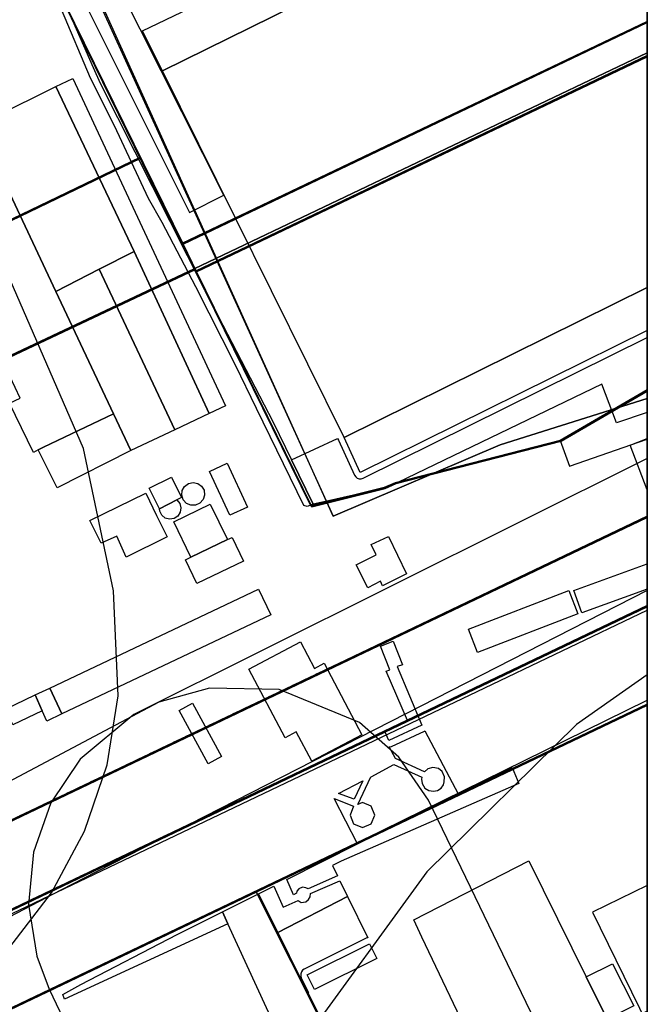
# Model space of a CAD drawing. Header units: metres. Extents: x 15747 to 16863, y 15840 to 16796.
# Tile 31 of 35: x 16715 to 16863, y 16133 to 16365. Entities that reach past the tile are written whole.
import ezdxf

# ---------------------------------------------------------------- set-up
doc = ezdxf.new("R2010")
doc.units = ezdxf.units.M
doc.linetypes.add('L00s01s', pattern=[3, 3, 0])
doc.layers.add('00 Рамка', color=7, linetype='Continuous')
for name, color, linetype, true_color in [('02 Озеленение', 7, 'Continuous', 0xe4efdb), ('03 Существующее использование', 7, 'Continuous', 0x808080), ('04 Земельные участки (ЕГРН)', 7, 'Continuous', 0x1f3fbf), ('05 Застройка', 7, 'Continuous', 0x8c8c8c), ('06 Дороги и железная дорога', 7, 'Continuous', 0xb4b4b4), ('07 ЗОУИТ и СЗЗ', 7, 'Continuous', 0x000000), ('08 Красные линии и ЛГР', 7, 'Continuous', 0xff0000), ('09 ППТ и ПМТ', 7, 'Continuous', 0x00d000), ('10 ГПЗУ', 7, 'Continuous', 0x7b7bf2), ('12 ПЗЗ – территориальные зоны', 7, 'Continuous', 0x000000), ('13 Генплан – функциональные зоны', 7, 'Continuous', 0x000000)]:
    doc.layers.add(name, color=color, linetype=linetype, true_color=true_color)
doc.linetypes.add('L00s18t', pattern='A,10,[165,red_lns.shx,S=2,R=180,X=2.5,Y=2.5],10', length=20)

msp = doc.modelspace()

# ---------------------------------------------------------------- linework, layer by layer
at = {"layer": '00 Рамка'}
msp.add_lwpolyline([(15747.13, 15839.57), (16863.13, 15839.57), (16863.13, 16795.57), (15747.13, 16795.57)], close=True, dxfattribs=at)
at = {"layer": '02 Озеленение', "true_color": 0xe4efdb}
for points in [[(16732.43, 16353.94), (16734.05, 16350.25), (16758.68, 16301.47), (16774.89, 16270.34), (16779.22, 16261.43), (16784.33, 16250.94), (16782.9, 16250.38), (16782.07, 16250.68), (16770.93, 16273.52), (16765.98, 16283.74), (16756.6, 16302.19), (16748.71, 16317.4), (16745.42, 16323.02), (16737.41, 16340.17), (16731.76, 16351.39), (16724.93, 16367.64), (16718.11, 16382.66), (16709.63, 16401.91), (16703.45, 16415.26), (16698.04, 16427.73), (16700.29, 16429.01), (16700.14, 16427.15), (16722.13, 16377.42)], [(16790.24, 16266.06), (16794.06, 16257.82), (16794.33, 16257.42), (16794.7, 16257.13), (16795.15, 16256.97), (16795.63, 16256.96), (16796.09, 16257.1), (16863.13, 16290.23), (16863.13, 16272.6), (16855.85, 16270.11), (16852.43, 16279.3), (16802.01, 16254.94), (16797.37, 16253.89), (16792.42, 16252.77), (16788.61, 16251.91), (16784.33, 16250.94), (16779.22, 16261.43), (16790.07, 16266.41)], [(16802.27, 16193.72), (16802.29, 16193.71), (16802.75, 16193.84), (16810.58, 16197.45), (16810.63, 16197.48), (16818.5, 16182.63), (16794.8, 16170.89), (16789.22, 16181.57), (16793.85, 16179.74), (16793, 16177.66), (16793.85, 16175.59), (16795.93, 16174.73), (16798.01, 16175.59), (16798.87, 16177.66), (16798.01, 16179.74), (16795.93, 16180.6), (16794.87, 16180.16), (16797.87, 16186.65), (16797.95, 16186.69), (16803.37, 16189.58), (16809.92, 16186.58), (16809.85, 16186.08), (16810.04, 16185.07), (16810.67, 16183.98), (16811.58, 16183.41), (16812.67, 16183.29), (16813.67, 16183.48), (16814.49, 16184.01), (16815.02, 16184.79), (16815.24, 16185.51), (16815.27, 16186.67), (16814.71, 16187.89), (16813.89, 16188.61), (16812.55, 16188.89), (16811.39, 16188.58), (16810.54, 16187.86), (16803.74, 16190.97)], [(16790.06, 16163.29), (16783.13, 16160.23), (16782.55, 16160.52), (16781.8, 16160.64), (16780.9, 16160.23), (16780.44, 16159.73), (16780.4, 16159.24), (16779.66, 16158.87), (16778.08, 16162.47), (16794.8, 16170.89), (16818.5, 16182.63), (16826.3, 16186.48), (16831.23, 16188.88), (16832.8, 16185.11), (16790.88, 16166.74), (16788.87, 16165.77)], [(16790.3, 16182.71), (16796.03, 16185.74), (16793.96, 16181.36)], [(16774.99, 16160.91), (16777.22, 16155.93), (16780.77, 16157.54), (16781.47, 16157.05), (16782.55, 16157.17), (16783.21, 16157.71), (16783.62, 16158.33), (16783.66, 16159.16), (16790.6, 16162.15), (16792.38, 16158.45), (16775.96, 16149.94), (16771.39, 16159.1)], [(16850.33, 15985.49), (16834.96, 16017.57), (16830.74, 16027.66), (16815.76, 16058.07), (16806.97, 16076.27), (16787.29, 16118.45), (16784.68, 16122.74), (16779.4, 16123.34), (16777.86, 16122.31), (16764.18, 16151.98), (16762.94, 16154.84), (16771.39, 16159.1), (16775.96, 16149.94), (16781.35, 16139.14), (16783.04, 16135.74), (16791.03, 16119.74), (16802.51, 16096.73), (16818.58, 16063.33), (16822.87, 16052.45), (16828.82, 16039.5), (16853.65, 15985.49)], [(16797.21, 16148.73), (16796.96, 16148.66), (16782.19, 16141.31), (16781.81, 16141.04), (16781.53, 16140.66), (16781.38, 16140.22), (16781.37, 16139.75), (16781.51, 16139.3), (16783.23, 16135.84), (16783.04, 16135.74), (16781.35, 16139.14), (16775.96, 16149.94), (16792.38, 16158.45)], [(16764.18, 16151.98), (16725.65, 16134.2), (16725.27, 16135.37), (16729.48, 16137.73), (16752.25, 16149.46), (16757.4, 16152.11), (16761.35, 16154.04), (16762.94, 16154.84)]]:
    msp.add_lwpolyline(points, close=True, dxfattribs=at)
at = {"layer": '03 Существующее использование', "true_color": 0xc0e3b5}
msp.add_lwpolyline([(15747.13, 15960.07), (15747.57, 15839.57), (16325.93, 15839.57), (16863.13, 15841.57), (16863.13, 16651.29), (16862.58, 16795.57), (16281.19, 16795.57), (15747.13, 16793.58)], close=True, dxfattribs=at)
at = {"layer": '03 Существующее использование', "true_color": 0xcfd1eb}
for points in [[(16776.05, 16276.57), (16789, 16248.17), (16828.45, 16264.93), (16863.13, 16275.89), (16863.13, 16577.43), (16727.23, 16470.91), (16698.43, 16448.34), (16700.74, 16441.73)], [(16558.92, 16357.05), (16566.93, 16346.99), (16578.15, 16334.46), (16593.12, 16341.45), (16610.38, 16304.68), (16604.71, 16302.02), (16636.06, 16235.28), (16639.25, 16224.27), (16591.13, 16182.86), (16555.79, 16152.18), (16540.2, 16141.07), (16527.86, 16135.18), (16545.46, 16096.18), (16669.97, 15839.57), (16700.73, 15839.57), (16863.13, 15917.27), (16863.13, 16275.89), (16828.45, 16264.93), (16789, 16248.17), (16698.43, 16448.34)], [(16863.13, 16161), (16850.18, 16154.72), (16863.13, 16128.4)]]:
    msp.add_lwpolyline(points, close=True, dxfattribs=at)
at = {"layer": '03 Существующее использование', "true_color": 0xf9e79f}
for points in [[(16753.6, 16312.27), (16863.13, 16364.52), (16863.13, 16416.31), (16807.03, 16533.88), (16694.2, 16446.61), (16695.06, 16445.86), (16703.02, 16429.93), (16701.15, 16424.8), (16725.65, 16369.21)], [(16573.56, 16250.66), (16614.49, 16270.37), (16743.64, 16332.55), (16725.65, 16369.21), (16701.15, 16424.8), (16700.32, 16426.71), (16700.6, 16429.25), (16703.02, 16429.93), (16695.06, 16445.86), (16694.19, 16446.61), (16680.63, 16436.12), (16579.11, 16357.6), (16585.69, 16349.71), (16580.3, 16345.54), (16579.93, 16346), (16576.66, 16350.02), (16570.93, 16345.47), (16567.98, 16348.99), (16539.51, 16326.97), (16543.29, 16322.23), (16540.38, 16319.57), (16550.78, 16297.97)]]:
    msp.add_lwpolyline(points, close=True, dxfattribs=at)
at = {"layer": '03 Существующее использование', "true_color": 0xdcd5b6}
msp.add_lwpolyline([(16756.81, 16305.72), (16863.13, 16356.46), (16863.13, 16364.52), (16753.6, 16312.27)], close=True, dxfattribs=at)
at = {"layer": '03 Существующее использование', "true_color": 0xcde1b7}
for points in [[(16801.29, 16254.69), (16803.9, 16255.82), (16842.81, 16265.81), (16863.13, 16277.59), (16863.13, 16356.46), (16756.81, 16305.72), (16783.98, 16250.37)], [(16863.13, 16247.8), (16863.13, 16277.59), (16842.81, 16265.81), (16803.9, 16255.82), (16801.29, 16254.69), (16783.98, 16250.37), (16756.53, 16306.3), (16650.24, 16256.17), (16692.01, 16167.79), (16692.64, 16166.44)], [(16863.13, 16131.13), (16863.13, 16203.48), (16796.08, 16171.48), (16771.07, 16159.54), (16686.05, 16118.97), (16566.65, 16061.99), (16591.04, 16011.94), (16598.67, 16015.67), (16603.39, 16005.96), (16620.29, 16014.1), (16795.51, 16098.55), (16800.11, 16100.76), (16809.06, 16105.08)]]:
    msp.add_lwpolyline(points, close=True, dxfattribs=at)
at = {"layer": '03 Существующее использование', "true_color": 0xcbb2cc}
msp.add_lwpolyline([(16756.53, 16306.3), (16753.59, 16312.27), (16743.64, 16332.55), (16614.49, 16270.37), (16573.56, 16250.66), (16553.2, 16240.85), (16561.1, 16224.28), (16622.48, 16253.37), (16646.25, 16264.63), (16650.24, 16256.17)], close=True, dxfattribs=at)
at = {"layer": '03 Существующее использование', "true_color": 0x808080}
msp.add_lwpolyline([(16554.64, 16072.9), (16555.86, 16076.35), (16557.45, 16080.87), (16597.51, 16099.99), (16681.45, 16140.05), (16756.9, 16176.05), (16863.13, 16226.75), (16863.13, 16247.8), (16692.64, 16166.44), (16549.21, 16097.99), (16541.19, 16100.81), (16552.48, 16077.39), (16553.54, 16075.18)], close=True, dxfattribs=at)
msp.add_lwpolyline([(16554.64, 16072.9), (16555.86, 16076.35), (16557.45, 16080.87), (16597.51, 16099.99), (16681.45, 16140.05), (16756.9, 16176.05), (16863.13, 16226.75), (16863.13, 16247.8), (16692.64, 16166.44), (16549.21, 16097.99), (16541.19, 16100.81), (16552.48, 16077.39), (16553.54, 16075.18)], close=True, dxfattribs=at)
at = {"layer": '04 Земельные участки (ЕГРН)', "true_color": 0x1f3fbf}
for points in [[(16753.6, 16312.27), (16863.13, 16364.52), (16863.13, 16416.31), (16807.03, 16533.88), (16694.2, 16446.61), (16695.06, 16445.86), (16703.02, 16429.93), (16701.15, 16424.8), (16725.65, 16369.21)], [(16573.56, 16250.66), (16614.49, 16270.37), (16743.64, 16332.55), (16725.65, 16369.21), (16701.15, 16424.8), (16700.32, 16426.71), (16700.6, 16429.25), (16703.02, 16429.93), (16695.06, 16445.86), (16694.19, 16446.61), (16680.63, 16436.12), (16579.11, 16357.6), (16585.69, 16349.71), (16580.3, 16345.54), (16579.93, 16346), (16576.66, 16350.02), (16570.93, 16345.47), (16567.98, 16348.99), (16539.51, 16326.97), (16543.29, 16322.23), (16540.38, 16319.57), (16550.78, 16297.97)], [(16756.81, 16305.72), (16863.13, 16356.46), (16863.13, 16364.52), (16753.6, 16312.27)], [(16801.29, 16254.69), (16803.9, 16255.82), (16842.81, 16265.81), (16863.13, 16277.59), (16863.13, 16356.46), (16756.81, 16305.72), (16783.98, 16250.37)], [(16756.53, 16306.3), (16753.59, 16312.27), (16743.64, 16332.55), (16614.49, 16270.37), (16573.56, 16250.66), (16553.2, 16240.85), (16561.1, 16224.28), (16622.48, 16253.37), (16646.25, 16264.63), (16650.24, 16256.17)], [(16863.13, 16247.8), (16863.13, 16277.59), (16842.81, 16265.81), (16803.9, 16255.82), (16801.29, 16254.69), (16783.98, 16250.37), (16756.53, 16306.3), (16650.24, 16256.17), (16692.01, 16167.79), (16692.64, 16166.44)], [(16554.64, 16072.9), (16555.86, 16076.35), (16557.45, 16080.87), (16597.51, 16099.99), (16681.45, 16140.05), (16756.9, 16176.05), (16863.13, 16226.75), (16863.13, 16247.8), (16692.64, 16166.44), (16549.21, 16097.99), (16541.19, 16100.81), (16552.48, 16077.39), (16553.54, 16075.18)], [(16863.13, 16131.13), (16863.13, 16203.48), (16796.08, 16171.48), (16771.07, 16159.54), (16686.05, 16118.97), (16566.65, 16061.99), (16591.04, 16011.94), (16598.67, 16015.67), (16603.39, 16005.96), (16620.29, 16014.1), (16795.51, 16098.55), (16800.11, 16100.76), (16809.06, 16105.08)]]:
    msp.add_lwpolyline(points, close=True, dxfattribs=at)
at = {"layer": '05 Застройка', "true_color": 0x8c8c8c}
for points in [[(16847.3, 16401.71), (16748.79, 16353.16), (16744.06, 16362.61), (16843.26, 16410.13)], [(16857.2, 16406.58), (16863.13, 16394.44), (16863.13, 16302.08), (16791.6, 16266.71), (16748.79, 16353.16), (16847.3, 16401.71)], [(16742.05, 16310.58), (16723.57, 16349.43), (16727.63, 16351.35), (16763.64, 16274.13), (16759.79, 16272.34)], [(16723.57, 16301.15), (16706.02, 16338.3), (16705.07, 16340.34), (16707.88, 16341.67), (16709.12, 16342.32), (16723.57, 16349.43), (16742.05, 16310.58), (16733.82, 16306.38)], [(16706.02, 16338.3), (16723.57, 16301.15), (16737.23, 16272.23), (16720.71, 16264.42), (16719.39, 16263.8), (16718.3, 16263.17), (16712.7, 16274.77), (16715.21, 16275.96), (16712.8, 16280.99), (16712.37, 16281.89), (16707.33, 16292.45), (16704.41, 16298.58), (16700.17, 16307.46), (16689.35, 16330.11)], [(16742.05, 16310.58), (16759.79, 16272.34), (16751.64, 16268.51), (16733.82, 16306.38)], [(16723.57, 16301.15), (16733.82, 16306.38), (16751.64, 16268.51), (16741.29, 16263.64), (16737.23, 16272.23)], [(16863.13, 16302.08), (16863.13, 16291.9), (16795.42, 16258.45), (16791.6, 16266.71)], [(16737.23, 16272.23), (16741.29, 16263.64), (16723.91, 16254.79), (16719.39, 16263.8), (16720.71, 16264.42)], [(16863.13, 16266.46), (16863.13, 16254.35), (16859.08, 16264.91)], [(16759.88, 16258.69), (16764.01, 16260.6), (16768.78, 16250.29), (16764.66, 16248.38)], [(16748.01, 16249.89), (16745.6, 16254.73), (16750.85, 16257.35), (16753.26, 16252.52), (16752.13, 16251.95)], [(16757.6, 16251.19), (16756.58, 16250.72), (16755.46, 16250.71), (16754.42, 16251.16), (16753.66, 16251.99), (16753.3, 16253.05), (16753.41, 16254.17), (16753.96, 16255.15), (16754.86, 16255.83), (16755.96, 16256.07), (16757.06, 16255.85), (16757.98, 16255.2), (16758.56, 16254.23), (16758.68, 16253.11), (16758.35, 16252.04)], [(16740.15, 16238.5), (16737.97, 16243.43), (16734.26, 16241.79), (16731.64, 16247.14), (16744.84, 16253.59), (16747.37, 16248.33), (16749.84, 16243.25)], [(16748.01, 16249.89), (16752.13, 16251.95), (16752.83, 16251.12), (16753.1, 16250.09), (16752.94, 16249.05), (16752.36, 16248.16), (16751.48, 16247.58), (16750.43, 16247.42), (16749.41, 16247.69), (16748.58, 16248.36), (16748.1, 16249.3)], [(16755.45, 16238.44), (16751.4, 16246.8), (16760.01, 16250.98), (16764.06, 16242.62)], [(16754.19, 16237.8), (16755.45, 16238.44), (16764.06, 16242.62), (16765.23, 16243.12), (16767.87, 16237.5), (16756.87, 16232.28)], [(16800.67, 16231.73), (16800.16, 16232.78), (16797.17, 16231.25), (16794.45, 16236.66), (16799.18, 16239.05), (16798.01, 16241.42), (16802.07, 16243.37), (16806.36, 16234.55)], [(16845.76, 16230.63), (16863.13, 16236.86), (16863.13, 16230.91), (16847.65, 16225.36)], [(16774.3, 16224.85), (16725.02, 16201.49), (16722.14, 16207.57), (16771.42, 16230.93)], [(16820.97, 16221.51), (16844.62, 16230.63), (16846.74, 16225.13), (16823.09, 16216.01)], [(16800.2, 16217.45), (16803.18, 16218.62), (16805.34, 16213.09), (16804.08, 16212.65), (16809.95, 16198.81), (16802.13, 16195.2), (16801.21, 16197.35), (16806.55, 16199.94), (16801.53, 16211.56), (16802.37, 16211.93)], [(16769.15, 16212.09), (16781.29, 16218.48), (16784.58, 16212.23), (16786.88, 16213.44), (16795.75, 16196.58), (16783.95, 16190.37), (16780.32, 16197.28), (16777.67, 16195.89)], [(16722.14, 16207.57), (16725.02, 16201.49), (16721.48, 16199.81), (16720.36, 16202.22), (16718.69, 16205.98)], [(16718.69, 16205.98), (16720.36, 16202.22), (16713.45, 16198.92), (16711.68, 16202.61)], [(16752.69, 16202.3), (16755.86, 16204.03), (16762.69, 16191.49), (16759.52, 16189.76)], [(16836.48, 16093.25), (16835.71, 16094.87), (16809.9, 16148.88), (16808.04, 16152.93), (16835.21, 16166.88), (16848.69, 16139.48), (16853.67, 16129.51), (16855.48, 16126.16), (16861.11, 16114.39), (16863.13, 16110.29), (16863.13, 16038.11), (16855.66, 16053.63), (16838.33, 16089.39)], [(16784.58, 16136.51), (16782.86, 16139.97), (16797.63, 16147.31), (16799.35, 16143.86)], [(16848.69, 16139.48), (16854.93, 16142.6), (16859.92, 16132.63), (16853.67, 16129.51)]]:
    msp.add_lwpolyline(points, close=True, dxfattribs=at)
at = {"layer": '06 Дороги и железная дорога', "true_color": 0xb4b4b4}
msp.add_lwpolyline([(16695.94, 16438.04), (16755.12, 16319.78), (16763.2, 16323.83), (16713.88, 16421.89)], dxfattribs=at)
at = {"layer": '07 ЗОУИТ и СЗЗ', "true_color": 0x000000}
for points in [[(16433.71, 16103.59), (16454.03, 16085.36), (16464.41, 16072.27), (16476.62, 16061.16), (16497.95, 16048.63), (16521.73, 16041.7), (16544.37, 16038.51), (16569.03, 16040.37), (16592.49, 16048.22), (16606.74, 16056.57), (16712.51, 16146.21), (16722.59, 16159.29), (16730.39, 16173.85), (16735.68, 16189.49), (16738.32, 16205.79), (16737.19, 16230.54), (16730.08, 16264.07), (16670.82, 16400.34)], [(16863.13, 16261.73), (16741.98, 16201.33), (16729.32, 16190.83), (16722.45, 16180.54), (16718.31, 16168.88), (16717.17, 16156.57)], [(16863.13, 16210.72), (16846.42, 16199), (16811.1, 16164.25), (16781.98, 16124.17), (16770, 16102.46), (16759.85, 16079.83), (16751.61, 16056.45), (16745.33, 16032.47), (16741.04, 16008.04), (16738.79, 15983.35), (16738.59, 15958.56)], [(16863.13, 16074.31), (16811.53, 16181.14), (16804.54, 16191.32), (16795.25, 16199.48), (16776.27, 16207.29), (16759.81, 16207.59), (16747.9, 16204.27), (16672.84, 16164.51), (16656.87, 16159.56), (16643.53, 16149.92), (16635.98, 16140.08), (16554.7, 16001.79), (16550.61, 15990.12), (16549.5, 15977.8)], [(16717.17, 16156.57), (16719.08, 16144.35), (16722.02, 16136.6), (16804.54, 15963.93), (16828.75, 15916.34), (16835.24, 15906.61), (16851.46, 15894.04), (16863.13, 15890.06)]]:
    msp.add_lwpolyline(points, dxfattribs=at)
at = {"layer": '08 Красные линии и ЛГР', "linetype": 'L00s18t', "true_color": 0xff0101, "flags": 128}
for points in [[(16560.85, 16224.45), (16552.94, 16241.03), (16573.3, 16250.84), (16743.38, 16332.73), (16753.33, 16312.45), (16756.24, 16306.46)], [(16756.24, 16306.46), (16649.98, 16256.35), (16645.99, 16264.81), (16560.85, 16224.45)]]:
    msp.add_lwpolyline(points, dxfattribs=at)
at = {"layer": '08 Красные линии и ЛГР', "linetype": 'L00s01s', "true_color": 0xff0000, "flags": 128}
for points in [[(16863.13, 16248.1), (16548.95, 16098.17), (16540.93, 16100.99)], [(16556.72, 16079.71), (16557.19, 16081.05), (16863.13, 16227.05)]]:
    msp.add_lwpolyline(points, dxfattribs=at)
at = {"layer": '08 Красные линии и ЛГР', "true_color": 0xfe0004}
for points in [[(16552.22, 16077.57), (16556.72, 16079.71), (16598.09, 16099.46), (16642.47, 16120.64), (16732.72, 16163.71), (16822.97, 16206.78), (16863.13, 16225.94)], [(16560.9, 16059.55), (16606.59, 16081.35), (16863.13, 16203.78)]]:
    msp.add_lwpolyline(points, dxfattribs=at)
at = {"layer": '09 ППТ и ПМТ', "true_color": 0xf5a623}
msp.add_lwpolyline([(16863.13, 16795.57), (16863.13, 15840.33), (16861.54, 15839.57), (15747.13, 15839.57), (15747.13, 16121.89), (15968.4, 16245.04), (16159.69, 16367.66), (15769.74, 16795.57), (16427.14, 16795.57), (16560.47, 16640.36), (16598.54, 16671.71), (16720.23, 16788.25), (16732.18, 16795.57)], close=True, dxfattribs=at)
at = {"layer": '09 ППТ и ПМТ', "true_color": 0x8c8c8c}
msp.add_lwpolyline([(16863.13, 15876.28), (16786.42, 15839.57), (16633.64, 15839.57), (16628.58, 15850.07), (16620.81, 15866.19), (16577.39, 15956.27), (16574.17, 15962.96), (16563.31, 15985.49), (16490.55, 16136.43), (16449.69, 16221.21), (16442.12, 16236.92), (16417.79, 16287.39), (16443.36, 16303.41), (16468.38, 16319.07), (16863.13, 16624.44)], close=True, dxfattribs=at)
at = {"layer": '10 ГПЗУ', "true_color": 0x7b7bf2}
for points in [[(16863.13, 16364.82), (16753.34, 16312.45), (16725.39, 16369.39), (16700.89, 16424.98), (16702.76, 16430.11), (16694.8, 16446.04), (16693.94, 16446.79), (16806.77, 16534.06), (16863.13, 16415.96)], [(16863.13, 16364.82), (16753.34, 16312.45), (16725.39, 16369.39), (16700.89, 16424.98), (16702.76, 16430.11), (16694.8, 16446.04), (16693.94, 16446.79), (16806.77, 16534.06), (16863.13, 16415.96)], [(16573.3, 16250.84), (16550.52, 16298.15), (16540.12, 16319.75), (16543.03, 16322.41), (16539.25, 16327.15), (16567.72, 16349.17), (16570.67, 16345.65), (16576.4, 16350.2), (16579.67, 16346.18), (16580.04, 16345.72), (16585.43, 16349.89), (16578.85, 16357.78), (16680.37, 16436.3), (16693.93, 16446.79), (16694.8, 16446.04), (16702.76, 16430.11), (16700.34, 16429.43), (16700.06, 16426.89), (16700.89, 16424.98), (16725.39, 16369.39), (16743.38, 16332.73), (16614.23, 16270.55)], [(16863.13, 16356.76), (16756.55, 16305.9), (16753.34, 16312.45), (16863.13, 16364.82)], [(16863.13, 16356.76), (16756.55, 16305.9), (16753.34, 16312.45), (16863.13, 16364.82)], [(16801.03, 16254.87), (16783.72, 16250.55), (16756.55, 16305.9), (16863.13, 16356.76), (16863.13, 16277.92), (16842.55, 16265.99), (16803.64, 16256)], [(16801.03, 16254.87), (16783.72, 16250.55), (16756.55, 16305.9), (16863.13, 16356.76), (16863.13, 16277.92), (16842.55, 16265.99), (16803.64, 16256)], [(16756.27, 16306.48), (16649.98, 16256.35), (16645.99, 16264.81), (16622.22, 16253.55), (16560.84, 16224.46), (16552.94, 16241.03), (16573.3, 16250.84), (16614.23, 16270.55), (16743.38, 16332.73), (16753.33, 16312.45)], [(16863.13, 16248.1), (16692.38, 16166.62), (16691.75, 16167.97), (16649.98, 16256.35), (16756.27, 16306.48), (16783.72, 16250.55), (16801.03, 16254.87), (16803.64, 16256), (16842.55, 16265.99), (16863.13, 16277.92)], [(16554.38, 16073.08), (16553.28, 16075.36), (16552.22, 16077.57), (16540.93, 16100.99), (16548.95, 16098.17), (16692.38, 16166.62), (16863.13, 16248.1), (16863.13, 16227.05), (16756.64, 16176.23), (16681.19, 16140.23), (16597.25, 16100.17), (16557.19, 16081.05), (16555.6, 16076.53)], [(16863.13, 15958.71), (16856.79, 15972.93), (16858.62, 15973.74), (16832.09, 16030.7), (16816.23, 16064.75), (16795.71, 16110.11), (16770.81, 16159.72), (16795.82, 16171.66), (16863.13, 16204.71)], [(16863.13, 15958.71), (16856.79, 15972.93), (16858.62, 15973.74), (16832.09, 16030.7), (16816.23, 16064.75), (16795.71, 16110.11), (16770.81, 16159.72), (16795.82, 16171.66), (16863.13, 16204.71)], [(16863.13, 16131.44), (16808.81, 16105.26), (16799.86, 16100.94), (16795.26, 16098.73), (16620.03, 16014.28), (16603.13, 16006.14), (16598.41, 16015.85), (16590.78, 16012.12), (16566.39, 16062.17), (16685.79, 16119.15), (16770.81, 16159.72), (16795.82, 16171.66), (16863.13, 16203.78)], [(16863.13, 16131.44), (16808.81, 16105.26), (16799.86, 16100.94), (16795.26, 16098.73), (16620.03, 16014.28), (16603.13, 16006.14), (16598.41, 16015.85), (16590.78, 16012.12), (16566.39, 16062.17), (16685.79, 16119.15), (16770.81, 16159.72), (16795.82, 16171.66), (16863.13, 16203.78)]]:
    msp.add_lwpolyline(points, close=True, dxfattribs=at)
for points in [[(16725.39, 16369.39), (16783.72, 16250.55), (16801.03, 16254.87), (16803.64, 16256), (16842.55, 16265.99), (16844.76, 16259.9), (16863.13, 16266.31), (16863.13, 16230.57), (16806.19, 16201.49), (16733.19, 16164.28), (16724.78, 16159.92), (16695.02, 16144.47), (16682.48, 16137.96), (16681.69, 16139.35), (16679.24, 16143.69), (16611.16, 16110.93)], [(16725.39, 16369.39), (16783.72, 16250.55), (16801.03, 16254.87), (16803.64, 16256), (16842.55, 16265.99), (16844.76, 16259.9), (16863.13, 16266.31), (16863.13, 16230.57), (16806.19, 16201.49), (16733.19, 16164.28), (16724.78, 16159.92), (16695.02, 16144.47), (16682.48, 16137.96), (16681.69, 16139.35), (16679.24, 16143.69), (16611.16, 16110.93)], [(16725.39, 16369.39), (16783.72, 16250.55), (16801.03, 16254.87), (16803.64, 16256), (16842.55, 16265.99), (16844.76, 16259.9), (16863.13, 16266.31), (16863.13, 16230.57), (16806.19, 16201.49), (16733.19, 16164.28), (16724.78, 16159.92), (16695.02, 16144.47), (16682.48, 16137.96), (16681.69, 16139.35), (16679.24, 16143.69), (16611.16, 16110.93)], [(16704.47, 16128.06), (16770.81, 16159.72), (16795.71, 16110.11)]]:
    msp.add_lwpolyline(points, dxfattribs=at)
at = {"layer": '12 ПЗЗ – территориальные зоны', "true_color": 0x000000}
for points in [[(16725.4, 16369.39), (16700.89, 16424.98), (16702.75, 16430.11), (16694.8, 16446.04), (16693.93, 16446.79), (16806.76, 16534.06), (16806.78, 16534.02), (16863.13, 16415.97), (16863.13, 16364.82), (16753.33, 16312.45), (16743.38, 16332.74)], [(16540.12, 16319.75), (16543.03, 16322.41), (16539.25, 16327.15), (16567.72, 16349.17), (16567.72, 16349.16), (16570.67, 16345.65), (16576.4, 16350.2), (16580.03, 16345.72), (16585.43, 16349.89), (16578.85, 16357.78), (16580.94, 16359.4), (16660.04, 16420.58), (16693.93, 16446.79), (16694.8, 16446.04), (16702.75, 16430.11), (16700.89, 16424.98), (16725.4, 16369.39), (16743.38, 16332.74), (16573.3, 16250.84)], [(16753.33, 16312.45), (16863.13, 16364.82), (16863.13, 16357.41), (16756.23, 16306.46)], [(16863.13, 16248.1), (16692.38, 16166.62), (16691.75, 16167.97), (16649.98, 16256.35), (16756.23, 16306.46), (16863.13, 16357.41)], [(16645.99, 16264.81), (16560.84, 16224.46), (16552.94, 16241.03), (16573.3, 16250.84), (16743.38, 16332.74), (16753.33, 16312.45), (16756.23, 16306.46), (16649.98, 16256.35)], [(16863.13, 16227.05), (16756.64, 16176.23), (16681.19, 16140.23), (16597.26, 16100.18), (16557.19, 16081.05), (16556.72, 16079.72), (16554.38, 16073.08), (16552.22, 16077.57), (16540.93, 16100.99), (16548.95, 16098.17), (16692.38, 16166.62), (16863.13, 16248.1)], [(16863.13, 16203.78), (16574.13, 16065.86), (16566.39, 16062.17), (16560.9, 16059.55), (16554.38, 16073.08), (16556.72, 16079.72), (16557.19, 16081.05), (16597.26, 16100.18), (16681.19, 16140.23), (16756.64, 16176.23), (16863.13, 16227.05)], [(16863.13, 16203.78), (16863.13, 16131.44), (16808.81, 16105.26), (16799.86, 16100.94), (16620.03, 16014.28), (16602.89, 16006.02), (16598.21, 16015.66), (16590.78, 16012.12), (16566.39, 16062.17), (16574.13, 16065.86)]]:
    msp.add_lwpolyline(points, close=True, dxfattribs=at)
at = {"layer": '13 Генплан – функциональные зоны', "true_color": 0x3c3c3c}
msp.add_lwpolyline([(16863.13, 15917.88), (16699.54, 15839.57), (15897.16, 15839.57), (15900.67, 15841.77), (15866.64, 15895.92), (15912.23, 15924.49), (15996.96, 15977.65), (16081.7, 16030.69), (16166.43, 16083.84), (16251.16, 16136.88), (16335.89, 16190.03), (16420.62, 16243.07), (16470.65, 16274.09), (16501.79, 16298.22), (16580.96, 16359.38), (16660.02, 16420.54), (16739.08, 16481.8), (16818.25, 16542.96), (16863.13, 16577.68)], close=True, dxfattribs=at)

doc.saveas('drawing.dxf')
